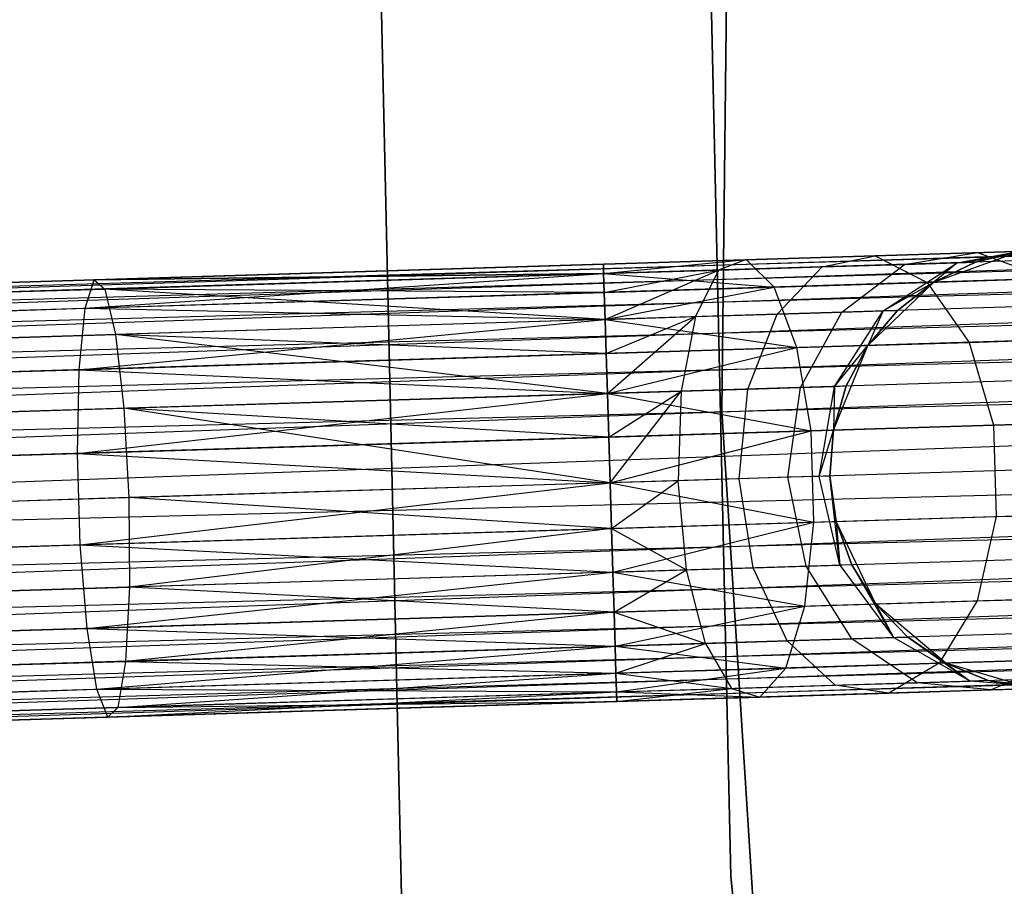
# Model space of a CAD drawing. Extents: x -102 to 102, y -101 to 102.
# Tile 64 of 256: x -65.11 to -60.63, y -3.78 to 0.16. Entities that reach past the tile are written whole.
import ezdxf

# ---------------------------------------------------------------- set-up
doc = ezdxf.new("R2010")
doc.units = 0
doc.header["$LTSCALE"] = 25.4
doc.layers.get('0').update_dxf_attribs({"linetype": 'CONTINUOUS'})

# ---------------------------------------------------------------- blocks, each defined once
blk = doc.blocks.new('NL2500011659_STL')
at = {"color": 0}
for p, q in [((-61.861, 3.0129, -316), (-61.9135, -1.6196, -316)), ((-61.9135, -1.6196, -315), (-61.861, 3.0129, -315)), ((-61.861, 3.0129, -316), (-61.9135, -1.6196, -316)), ((-61.9135, -1.6196, -315), (-61.861, 3.0129, -315)), ((-61.8724, -3.7339, -308.5), (-61.9771, 0.9573, -308.5)), ((-61.9771, 0.9573, -318), (-61.8724, -3.7339, -318)), ((-61.9771, 0.9573, -318), (-61.8724, -3.7339, -318)), ((-61.8724, -3.7339, -308.5), (-61.9771, 0.9573, -308.5)), ((-63.4778, 0.9234, -308.5), (-63.3697, -3.824, -308.5)), ((-63.3697, -3.824, -318), (-63.4778, 0.9234, -318)), ((-63.3697, -3.824, -318), (-63.4778, 0.9234, -318)), ((-63.4778, 0.9234, -308.5), (-63.3697, -3.824, -308.5)), ((-80.6244, -1.5111, -7.3955), (-43.2611, -0.3599, -7.6045)), ((-43.2611, -0.3599, -7.3955), (-80.6244, -1.5111, -7.3955)), ((-80.6244, -1.5111, -7.3955), (-43.2611, -0.3599, -7.6045)), ((-43.2611, -0.3599, -7.3955), (-80.6244, -1.5111, -7.3955)), ((-43.2611, -0.3599, -7.6045), (-80.623, -1.5545, -7.809)), ((-43.2611, -0.3599, -7.6045), (-80.623, -1.5545, -7.809)), ((-43.2598, -0.4033, -7.191), (-80.6244, -1.5111, -7.3955)), ((-43.2598, -0.4033, -7.191), (-80.6244, -1.5111, -7.3955)), ((-43.2598, -0.4033, -7.809), (-80.623, -1.5545, -7.809)), ((-43.2598, -0.4033, -7.809), (-80.623, -1.5545, -7.809)), ((-80.6204, -1.6395, -7), (-43.2598, -0.4033, -7.191)), ((-80.6204, -1.6395, -7), (-43.2598, -0.4033, -7.191)), ((-80.623, -1.5545, -7.809), (-43.2572, -0.4883, -8)), ((-80.623, -1.5545, -7.809), (-43.2572, -0.4883, -8)), ((-43.2572, -0.4883, -7), (-80.6204, -1.6395, -7)), ((-43.2572, -0.4883, -7), (-80.6204, -1.6395, -7)), ((-43.2572, -0.4883, -8), (-80.6166, -1.7623, -8.1691)), ((-43.2572, -0.4883, -8), (-80.6166, -1.7623, -8.1691)), ((-43.2534, -0.6112, -6.8309), (-80.6204, -1.6395, -7)), ((-43.2534, -0.6112, -6.8309), (-80.6204, -1.6395, -7)), ((-43.2534, -0.6112, -8.1691), (-80.6166, -1.7623, -8.1691)), ((-43.2534, -0.6112, -8.1691), (-80.6166, -1.7623, -8.1691)), ((-80.6118, -1.9176, -6.691), (-43.2534, -0.6112, -6.8309)), ((-80.6118, -1.9176, -6.691), (-43.2534, -0.6112, -6.8309)), ((-80.6166, -1.7623, -8.1691), (-43.2486, -0.7664, -8.309)), ((-80.6166, -1.7623, -8.1691), (-43.2486, -0.7664, -8.309)), ((-43.2486, -0.7664, -6.691), (-80.6118, -1.9176, -6.691)), ((-43.2486, -0.7664, -6.691), (-80.6118, -1.9176, -6.691)), ((-43.2486, -0.7664, -8.309), (-80.6062, -2.0986, -8.4135)), ((-43.2486, -0.7664, -8.309), (-80.6062, -2.0986, -8.4135)), ((-60.9488, -1.0334, -314), (-60.5574, -0.8928, -314)), ((-60.9488, -1.0334, -314), (-60.5574, -0.8928, -314)), ((-60.8432, -0.9451, -308.9774), (-60.4514, -0.8895, -308.8497)), ((-60.8432, -0.9451, -308.9774), (-60.4514, -0.8895, -308.8497)), ((-60.8432, -0.9451, -308.9774), (-60.5574, -0.8928, -309.5)), ((-60.8432, -0.9451, -308.9774), (-60.5574, -0.8928, -309.5)), ((-60.5574, -0.8928, -309.5), (-60.7605, -0.9425, -309.5)), ((-60.7605, -0.9425, -309.5), (-60.5574, -0.8928, -314)), ((-60.7605, -0.9425, -309.5), (-60.5574, -0.8928, -314)), ((-60.5574, -0.8928, -309.5), (-60.7605, -0.9425, -309.5)), ((-60.7502, -0.8987, -308.263), (-60.4514, -0.8895, -308.8497)), ((-60.7502, -0.8987, -308.263), (-60.4514, -0.8895, -308.8497)), ((-62.452, -0.9512, -307.3955), (-61.802, -0.9311, -307.4985)), ((-62.452, -0.9512, -307.6045), (-61.802, -0.9311, -307.4985)), ((-62.452, -0.9512, -307.6045), (-61.802, -0.9311, -307.4985)), ((-62.452, -0.9512, -307.3955), (-61.802, -0.9311, -307.4985)), ((-62.4507, -0.9946, -307.809), (-61.802, -0.9311, -307.4985)), ((-62.4507, -0.9946, -307.809), (-61.802, -0.9311, -307.4985)), ((-62.4507, -0.9946, -307.191), (-61.802, -0.9311, -307.4985)), ((-62.4507, -0.9946, -307.191), (-61.802, -0.9311, -307.4985)), ((-61.802, -0.9311, -307.4985), (-61.9284, -0.9785, -307.8918)), ((-61.802, -0.9311, -307.4985), (-61.9284, -0.9785, -307.8918)), ((-61.802, -0.9311, -307.4985), (-61.2156, -0.9131, -307.7974)), ((-61.802, -0.9311, -307.4985), (-61.2156, -0.9131, -307.7974)), ((-61.6759, -1.0558, -307.1223), (-61.802, -0.9311, -307.4985)), ((-61.6759, -1.0558, -307.1223), (-61.802, -0.9311, -307.4985)), ((-61.4572, -0.964, -308.132), (-61.2156, -0.9131, -307.7974)), ((-61.4572, -0.964, -308.132), (-61.2156, -0.9131, -307.7974)), ((-61.2156, -0.9131, -307.7974), (-60.7502, -0.8987, -308.263)), ((-61.2156, -0.9131, -307.7974), (-60.7502, -0.8987, -308.263)), ((-61.2156, -0.9131, -307.7974), (-60.9793, -1.0344, -307.4774)), ((-61.2156, -0.9131, -307.7974), (-60.9793, -1.0344, -307.4774)), ((-61.0833, -0.9525, -308.5061), (-60.7502, -0.8987, -308.263)), ((-61.0833, -0.9525, -308.5061), (-60.7502, -0.8987, -308.263)), ((-60.7502, -0.8987, -308.263), (-60.4265, -1.0173, -308.0305)), ((-60.7502, -0.8987, -308.263), (-60.4265, -1.0173, -308.0305)), ((-43.243, -0.9474, -6.5865), (-80.6118, -1.9176, -6.691)), ((-43.243, -0.9474, -6.5865), (-80.6118, -1.9176, -6.691)), ((-43.243, -0.9474, -8.4135), (-80.6062, -2.0986, -8.4135)), ((-43.243, -0.9474, -8.4135), (-80.6062, -2.0986, -8.4135)), ((-80.6001, -2.2973, -6.5218), (-43.243, -0.9474, -6.5865)), ((-80.6001, -2.2973, -6.5218), (-43.243, -0.9474, -6.5865)), ((-64.767, -1.0225, -307.4707), (-62.452, -0.9512, -307.6045)), ((-62.452, -0.9512, -307.3955), (-64.767, -1.0225, -307.4707)), ((-62.452, -0.9512, -307.3955), (-64.767, -1.0225, -307.4707)), ((-64.767, -1.0225, -307.4707), (-62.452, -0.9512, -307.6045)), ((-62.452, -0.9512, -307.6045), (-62.4507, -0.9946, -307.809)), ((-62.4507, -0.9946, -307.191), (-62.452, -0.9512, -307.3955)), ((-62.452, -0.9512, -307.6045), (-62.4507, -0.9946, -307.809)), ((-62.4507, -0.9946, -307.191), (-62.452, -0.9512, -307.3955)), ((-62.4507, -0.9946, -307.809), (-61.9284, -0.9785, -307.8918)), ((-62.4507, -0.9946, -307.809), (-61.9284, -0.9785, -307.8918)), ((-62.448, -1.0796, -308), (-61.9284, -0.9785, -307.8918)), ((-62.448, -1.0796, -308), (-61.9284, -0.9785, -307.8918)), ((-62.4443, -1.2024, -308.1691), (-61.9284, -0.9785, -307.8918)), ((-62.4443, -1.2024, -308.1691), (-61.9284, -0.9785, -307.8918)), ((-61.9284, -0.9785, -307.8918), (-62.0332, -1.1898, -308.2343)), ((-61.9284, -0.9785, -307.8918), (-62.0332, -1.1898, -308.2343)), ((-61.9284, -0.9785, -307.8918), (-61.4572, -0.964, -308.132)), ((-61.9284, -0.9785, -307.8918), (-61.4572, -0.964, -308.132)), ((-61.6624, -1.1783, -308.4233), (-61.4572, -0.964, -308.132)), ((-61.6624, -1.1783, -308.4233), (-61.4572, -0.964, -308.132)), ((-61.4572, -0.964, -308.132), (-61.0833, -0.9525, -308.5061)), ((-61.4572, -0.964, -308.132), (-61.0833, -0.9525, -308.5061)), ((-61.3681, -1.1693, -308.7177), (-61.0833, -0.9525, -308.5061)), ((-61.3681, -1.1693, -308.7177), (-61.0833, -0.9525, -308.5061)), ((-61.1791, -1.1634, -309.0887), (-60.8432, -0.9451, -308.9774)), ((-61.1791, -1.1634, -309.0887), (-60.8432, -0.9451, -308.9774)), ((-61.0833, -0.9525, -308.5061), (-60.8432, -0.9451, -308.9774)), ((-61.0833, -0.9525, -308.5061), (-60.8432, -0.9451, -308.9774)), ((-60.7605, -0.9425, -309.5), (-60.9488, -1.0334, -309.5)), ((-60.9488, -1.0334, -314), (-60.7605, -0.9425, -309.5)), ((-60.7605, -0.9425, -309.5), (-60.9488, -1.0334, -309.5)), ((-60.9488, -1.0334, -314), (-60.7605, -0.9425, -309.5)), ((-60.8432, -0.9451, -308.9774), (-60.9488, -1.0334, -309.5)), ((-60.8432, -0.9451, -308.9774), (-60.9488, -1.0334, -309.5)), ((-60.8432, -0.9451, -308.9774), (-60.7605, -0.9425, -309.5)), ((-60.8432, -0.9451, -308.9774), (-60.7605, -0.9425, -309.5)), ((-67.0512, -1.0929, -307.0709), (-64.767, -1.0225, -307.4707)), ((-67.0512, -1.0929, -307.0709), (-64.767, -1.0225, -307.4707)), ((-64.8086, -1.1523, -307.8635), (-62.4507, -0.9946, -307.809)), ((-64.8086, -1.1523, -307.8635), (-62.4507, -0.9946, -307.809)), ((-64.8086, -1.1523, -307.8635), (-64.767, -1.0225, -307.4707)), ((-64.8086, -1.1523, -307.8635), (-64.767, -1.0225, -307.4707)), ((-64.767, -1.0225, -307.4707), (-62.4507, -0.9946, -307.809)), ((-64.767, -1.0225, -307.4707), (-62.4507, -0.9946, -307.809)), ((-62.4507, -0.9946, -307.191), (-64.767, -1.0225, -307.4707)), ((-62.4507, -0.9946, -307.191), (-64.767, -1.0225, -307.4707)), ((-64.767, -1.0225, -307.4707), (-64.7181, -1.0645, -307.0599)), ((-64.767, -1.0225, -307.4707), (-64.7181, -1.0645, -307.0599)), ((-64.7181, -1.0645, -307.0599), (-62.4507, -0.9946, -307.191)), ((-64.7181, -1.0645, -307.0599), (-62.4507, -0.9946, -307.191)), ((-62.4507, -0.9946, -307.809), (-62.448, -1.0796, -308)), ((-62.448, -1.0796, -307), (-62.4507, -0.9946, -307.191)), ((-62.4507, -0.9946, -307.809), (-62.448, -1.0796, -308)), ((-62.4507, -0.9946, -307.191), (-61.6759, -1.0558, -307.1223)), ((-62.448, -1.0796, -307), (-62.4507, -0.9946, -307.191)), ((-62.4507, -0.9946, -307.191), (-61.6759, -1.0558, -307.1223)), ((-60.9793, -1.0344, -307.4774), (-60.4265, -1.0173, -308.0305)), ((-60.9793, -1.0344, -307.4774), (-60.4265, -1.0173, -308.0305)), ((-66.9553, -1.1334, -306.6683), (-64.7181, -1.0645, -307.0599)), ((-66.9553, -1.1334, -306.6683), (-64.7181, -1.0645, -307.0599)), ((-62.4443, -1.2024, -306.8309), (-64.7181, -1.0645, -307.0599)), ((-64.7181, -1.0645, -307.0599), (-64.6702, -1.271, -306.7021)), ((-62.4443, -1.2024, -306.8309), (-64.7181, -1.0645, -307.0599)), ((-62.448, -1.0796, -307), (-64.7181, -1.0645, -307.0599)), ((-62.448, -1.0796, -307), (-64.7181, -1.0645, -307.0599)), ((-64.7181, -1.0645, -307.0599), (-64.6702, -1.271, -306.7021)), ((-62.448, -1.0796, -307), (-61.6759, -1.0558, -307.1223)), ((-62.448, -1.0796, -307), (-61.6759, -1.0558, -307.1223)), ((-62.4443, -1.2024, -306.8309), (-61.6759, -1.0558, -307.1223)), ((-62.4443, -1.2024, -306.8309), (-61.6759, -1.0558, -307.1223)), ((-61.6759, -1.0558, -307.1223), (-60.9793, -1.0344, -307.4774)), ((-61.6759, -1.0558, -307.1223), (-60.9793, -1.0344, -307.4774)), ((-61.5719, -1.331, -306.8285), (-61.6759, -1.0558, -307.1223)), ((-61.5719, -1.331, -306.8285), (-61.6759, -1.0558, -307.1223)), ((-61.2491, -1.321, -314), (-60.9488, -1.0334, -314)), ((-61.2491, -1.321, -314), (-60.9488, -1.0334, -314)), ((-61.1791, -1.1634, -309.0887), (-60.9488, -1.0334, -309.5)), ((-61.1791, -1.1634, -309.0887), (-60.9488, -1.0334, -309.5)), ((-60.9488, -1.0334, -309.5), (-61.114, -1.1614, -309.5)), ((-61.114, -1.1614, -309.5), (-60.9488, -1.0334, -314)), ((-61.114, -1.1614, -309.5), (-60.9488, -1.0334, -314)), ((-60.9488, -1.0334, -309.5), (-61.114, -1.1614, -309.5)), ((-60.9793, -1.0344, -307.4774), (-60.7892, -1.3069, -307.2274)), ((-60.9793, -1.0344, -307.4774), (-60.7892, -1.3069, -307.2274)), ((-60.9488, -1.0334, -309.5), (-60.9488, -1.0334, -314)), ((-60.9488, -1.0334, -309.5), (-60.9488, -1.0334, -314)), ((-64.8086, -1.1523, -307.8635), (-62.448, -1.0796, -308)), ((-64.8086, -1.1523, -307.8635), (-62.448, -1.0796, -308)), ((-62.448, -1.0796, -308), (-62.4443, -1.2024, -308.1691)), ((-62.4443, -1.2024, -306.8309), (-62.448, -1.0796, -307)), ((-62.448, -1.0796, -308), (-62.4443, -1.2024, -308.1691)), ((-62.4443, -1.2024, -306.8309), (-62.448, -1.0796, -307)), ((-80.6062, -2.0986, -8.4135), (-43.2369, -1.1461, -8.4782)), ((-80.6062, -2.0986, -8.4135), (-43.2369, -1.1461, -8.4782)), ((-43.2369, -1.1461, -6.5218), (-80.6001, -2.2973, -6.5218)), ((-43.2369, -1.1461, -6.5218), (-80.6001, -2.2973, -6.5218)), ((-43.2369, -1.1461, -8.4782), (-80.5937, -2.5051, -8.5)), ((-43.2369, -1.1461, -8.4782), (-80.5937, -2.5051, -8.5)), ((-67.1377, -1.2241, -307.4558), (-64.8086, -1.1523, -307.8635)), ((-67.1377, -1.2241, -307.4558), (-64.8086, -1.1523, -307.8635)), ((-64.8356, -1.4315, -308.1705), (-64.8086, -1.1523, -307.8635)), ((-64.8356, -1.4315, -308.1705), (-64.8086, -1.1523, -307.8635)), ((-64.8086, -1.1523, -307.8635), (-62.4443, -1.2024, -308.1691)), ((-64.8086, -1.1523, -307.8635), (-62.4443, -1.2024, -308.1691)), ((-61.4011, -1.5069, -309.1643), (-61.1791, -1.1634, -309.0887)), ((-61.4011, -1.5069, -309.1643), (-61.1791, -1.1634, -309.0887)), ((-61.3681, -1.1693, -308.7177), (-61.1791, -1.1634, -309.0887)), ((-61.3681, -1.1693, -308.7177), (-61.1791, -1.1634, -309.0887)), ((-61.114, -1.1614, -309.5), (-61.2491, -1.321, -309.5)), ((-61.2491, -1.321, -314), (-61.114, -1.1614, -309.5)), ((-61.114, -1.1614, -309.5), (-61.2491, -1.321, -309.5)), ((-61.2491, -1.321, -314), (-61.114, -1.1614, -309.5)), ((-61.1791, -1.1634, -309.0887), (-61.2491, -1.321, -309.5)), ((-61.1791, -1.1634, -309.0887), (-61.2491, -1.321, -309.5)), ((-61.1791, -1.1634, -309.0887), (-61.114, -1.1614, -309.5)), ((-61.1791, -1.1634, -309.0887), (-61.114, -1.1614, -309.5)), ((-64.8356, -1.4315, -308.1705), (-62.4443, -1.2024, -308.1691)), ((-64.8356, -1.4315, -308.1705), (-62.4443, -1.2024, -308.1691)), ((-62.4443, -1.2024, -306.8309), (-64.6702, -1.271, -306.7021)), ((-62.4443, -1.2024, -306.8309), (-64.6702, -1.271, -306.7021)), ((-62.4443, -1.2024, -308.1691), (-62.0332, -1.1898, -308.2343)), ((-62.4443, -1.2024, -308.1691), (-62.0332, -1.1898, -308.2343)), ((-62.4443, -1.2024, -308.1691), (-62.4395, -1.3577, -308.309)), ((-62.4395, -1.3577, -306.691), (-62.4443, -1.2024, -306.8309)), ((-62.4443, -1.2024, -308.1691), (-62.4395, -1.3577, -308.309)), ((-62.4443, -1.2024, -306.8309), (-61.5719, -1.331, -306.8285)), ((-62.4395, -1.3577, -306.691), (-62.4443, -1.2024, -306.8309)), ((-62.4443, -1.2024, -306.8309), (-61.5719, -1.331, -306.8285)), ((-62.4395, -1.3577, -308.309), (-62.0332, -1.1898, -308.2343)), ((-62.4395, -1.3577, -308.309), (-62.0332, -1.1898, -308.2343)), ((-62.4339, -1.5387, -308.4135), (-62.0332, -1.1898, -308.2343)), ((-62.4339, -1.5387, -308.4135), (-62.0332, -1.1898, -308.2343)), ((-62.0332, -1.1898, -308.2343), (-62.0983, -1.5283, -308.4667)), ((-62.0332, -1.1898, -308.2343), (-62.0983, -1.5283, -308.4667)), ((-62.0332, -1.1898, -308.2343), (-61.6624, -1.1783, -308.4233)), ((-62.0332, -1.1898, -308.2343), (-61.6624, -1.1783, -308.4233)), ((-61.7956, -1.519, -308.621), (-61.6624, -1.1783, -308.4233)), ((-61.7956, -1.519, -308.621), (-61.6624, -1.1783, -308.4233)), ((-61.6624, -1.1783, -308.4233), (-61.3681, -1.1693, -308.7177)), ((-61.6624, -1.1783, -308.4233), (-61.3681, -1.1693, -308.7177)), ((-61.5554, -1.5116, -308.8614), (-61.3681, -1.1693, -308.7177)), ((-61.5554, -1.5116, -308.8614), (-61.3681, -1.1693, -308.7177)), ((-66.8665, -1.3387, -306.3177), (-64.6702, -1.271, -306.7021)), ((-66.8665, -1.3387, -306.3177), (-64.6702, -1.271, -306.7021)), ((-64.6702, -1.271, -306.7021), (-64.6317, -1.6064, -306.4594)), ((-62.4339, -1.5387, -306.5865), (-64.6702, -1.271, -306.7021)), ((-62.4395, -1.3577, -306.691), (-64.6702, -1.271, -306.7021)), ((-62.4339, -1.5387, -306.5865), (-64.6702, -1.271, -306.7021)), ((-62.4395, -1.3577, -306.691), (-64.6702, -1.271, -306.7021)), ((-64.6702, -1.271, -306.7021), (-64.6317, -1.6064, -306.4594)), ((-60.7892, -1.3069, -307.2274), (-60.168, -1.2877, -307.8489)), ((-60.7892, -1.3069, -307.2274), (-60.168, -1.2877, -307.8489)), ((-62.4395, -1.3577, -306.691), (-61.5719, -1.331, -306.8285)), ((-62.4395, -1.3577, -306.691), (-61.5719, -1.331, -306.8285)), ((-62.4339, -1.5387, -306.5865), (-61.5719, -1.331, -306.8285)), ((-62.4339, -1.5387, -306.5865), (-61.5719, -1.331, -306.8285)), ((-61.5719, -1.331, -306.8285), (-60.7892, -1.3069, -307.2274)), ((-61.5719, -1.331, -306.8285), (-60.7892, -1.3069, -307.2274)), ((-61.5079, -1.7091, -306.6676), (-61.5719, -1.331, -306.8285)), ((-61.5079, -1.7091, -306.6676), (-61.5719, -1.331, -306.8285)), ((-61.4064, -1.7059, -314), (-61.2491, -1.321, -314)), ((-61.4064, -1.7059, -314), (-61.2491, -1.321, -314)), ((-61.4011, -1.5069, -309.1643), (-61.2491, -1.321, -309.5)), ((-61.4011, -1.5069, -309.1643), (-61.2491, -1.321, -309.5)), ((-61.2491, -1.321, -309.5), (-61.348, -1.5052, -309.5)), ((-61.348, -1.5052, -309.5), (-61.2491, -1.321, -314)), ((-61.348, -1.5052, -309.5), (-61.2491, -1.321, -314)), ((-61.2491, -1.321, -309.5), (-61.348, -1.5052, -309.5)), ((-61.2491, -1.321, -309.5), (-61.2491, -1.321, -314)), ((-61.2491, -1.321, -309.5), (-61.2491, -1.321, -314)), ((-60.7892, -1.3069, -307.2274), (-60.6781, -1.6835, -307.0906)), ((-60.7892, -1.3069, -307.2274), (-60.6781, -1.6835, -307.0906)), ((-43.2305, -1.354, -6.5), (-80.5937, -2.5051, -6.5)), ((-43.2305, -1.354, -6.5), (-80.5937, -2.5051, -6.5)), ((-43.2305, -1.354, -8.5), (-80.5937, -2.5051, -8.5)), ((-43.2305, -1.354, -8.5), (-80.5937, -2.5051, -8.5)), ((-64.8356, -1.4315, -308.1705), (-62.4395, -1.3577, -308.309)), ((-64.8356, -1.4315, -308.1705), (-62.4395, -1.3577, -308.309)), ((-62.4395, -1.3577, -308.309), (-62.4339, -1.5387, -308.4135)), ((-62.4339, -1.5387, -306.5865), (-62.4395, -1.3577, -306.691)), ((-62.4395, -1.3577, -308.309), (-62.4339, -1.5387, -308.4135)), ((-62.4339, -1.5387, -306.5865), (-62.4395, -1.3577, -306.691)), ((-67.1999, -1.5044, -307.7567), (-64.8356, -1.4315, -308.1705)), ((-67.1999, -1.5044, -307.7567), (-64.8356, -1.4315, -308.1705)), ((-64.8434, -1.8118, -308.3385), (-64.8356, -1.4315, -308.1705)), ((-64.8434, -1.8118, -308.3385), (-64.8356, -1.4315, -308.1705)), ((-64.8356, -1.4315, -308.1705), (-62.4339, -1.5387, -308.4135)), ((-64.8356, -1.4315, -308.1705), (-62.4339, -1.5387, -308.4135)), ((-62.0983, -1.5283, -308.4667), (-61.7956, -1.519, -308.621)), ((-62.0983, -1.5283, -308.4667), (-61.7956, -1.519, -308.621)), ((-61.8339, -1.9271, -308.691), (-61.7956, -1.519, -308.621)), ((-61.8339, -1.9271, -308.691), (-61.7956, -1.519, -308.621)), ((-61.7956, -1.519, -308.621), (-61.5554, -1.5116, -308.8614)), ((-61.7956, -1.519, -308.621), (-61.5554, -1.5116, -308.8614)), ((-61.6127, -1.9203, -308.9122), (-61.5554, -1.5116, -308.8614)), ((-61.6127, -1.9203, -308.9122), (-61.5554, -1.5116, -308.8614)), ((-61.5554, -1.5116, -308.8614), (-61.4011, -1.5069, -309.1643)), ((-61.5554, -1.5116, -308.8614), (-61.4011, -1.5069, -309.1643)), ((-61.4708, -1.9159, -309.191), (-61.4011, -1.5069, -309.1643)), ((-61.4708, -1.9159, -309.191), (-61.4011, -1.5069, -309.1643)), ((-61.348, -1.5052, -309.5), (-61.4064, -1.7059, -309.5)), ((-61.4064, -1.7059, -314), (-61.348, -1.5052, -309.5)), ((-61.348, -1.5052, -309.5), (-61.4064, -1.7059, -309.5)), ((-61.4064, -1.7059, -314), (-61.348, -1.5052, -309.5)), ((-61.4011, -1.5069, -309.1643), (-61.4064, -1.7059, -309.5)), ((-61.4011, -1.5069, -309.1643), (-61.4064, -1.7059, -309.5)), ((-61.4011, -1.5069, -309.1643), (-61.348, -1.5052, -309.5)), ((-61.4011, -1.5069, -309.1643), (-61.348, -1.5052, -309.5)), ((-43.2241, -1.5618, -8.4782), (-80.5937, -2.5051, -8.5)), ((-43.2241, -1.5618, -8.4782), (-80.5937, -2.5051, -8.5)), ((-43.2241, -1.5618, -6.5218), (-80.5873, -2.7129, -6.5218)), ((-43.2241, -1.5618, -6.5218), (-80.5873, -2.7129, -6.5218)), ((-43.2241, -1.5618, -8.4782), (-80.5812, -2.9116, -8.4135)), ((-43.2241, -1.5618, -8.4782), (-80.5812, -2.9116, -8.4135)), ((-64.8434, -1.8118, -308.3385), (-62.4339, -1.5387, -308.4135)), ((-64.8434, -1.8118, -308.3385), (-62.4339, -1.5387, -308.4135)), ((-64.6317, -1.6064, -306.4594), (-62.4339, -1.5387, -306.5865)), ((-64.6317, -1.6064, -306.4594), (-62.4339, -1.5387, -306.5865)), ((-62.4339, -1.5387, -308.4135), (-62.0983, -1.5283, -308.4667)), ((-62.4339, -1.5387, -308.4135), (-62.0983, -1.5283, -308.4667)), ((-62.4339, -1.5387, -308.4135), (-62.4278, -1.7374, -308.4781)), ((-62.4278, -1.7374, -306.5219), (-62.4339, -1.5387, -306.5865)), ((-62.4339, -1.5387, -308.4135), (-62.4278, -1.7374, -308.4781)), ((-62.4339, -1.5387, -306.5865), (-61.5079, -1.7091, -306.6676)), ((-62.4278, -1.7374, -306.5219), (-62.4339, -1.5387, -306.5865)), ((-62.4339, -1.5387, -306.5865), (-61.5079, -1.7091, -306.6676)), ((-62.4278, -1.7374, -308.4781), (-62.0983, -1.5283, -308.4667)), ((-62.4278, -1.7374, -308.4781), (-62.0983, -1.5283, -308.4667)), ((-62.4214, -1.9452, -308.5), (-62.0983, -1.5283, -308.4667)), ((-62.4214, -1.9452, -308.5), (-62.0983, -1.5283, -308.4667)), ((-62.0983, -1.5283, -308.4667), (-62.1125, -1.9357, -308.549)), ((-62.0983, -1.5283, -308.4667), (-62.1125, -1.9357, -308.549)), ((-66.8002, -1.6732, -306.0798), (-64.6317, -1.6064, -306.4594)), ((-66.8002, -1.6732, -306.0798), (-64.6317, -1.6064, -306.4594)), ((-62.4214, -1.9452, -306.5), (-64.6317, -1.6064, -306.4594)), ((-64.6317, -1.6064, -306.4594), (-64.6092, -2.0126, -306.3735)), ((-62.4214, -1.9452, -306.5), (-64.6317, -1.6064, -306.4594)), ((-62.4278, -1.7374, -306.5219), (-64.6317, -1.6064, -306.4594)), ((-62.4278, -1.7374, -306.5219), (-64.6317, -1.6064, -306.4594)), ((-64.6317, -1.6064, -306.4594), (-64.6092, -2.0126, -306.3735)), ((-61.9135, -1.6196, -316), (-61.9135, -1.6196, -315)), ((-61.9135, -1.6196, -316), (-61.6198, -6.243, -316)), ((-61.6198, -6.243, -315), (-61.9135, -1.6196, -315)), ((-61.9135, -1.6196, -316), (-61.9135, -1.6196, -315)), ((-61.9135, -1.6196, -316), (-61.6198, -6.243, -316)), ((-61.6198, -6.243, -315), (-61.9135, -1.6196, -315)), ((-61.5079, -1.7091, -306.6676), (-60.6781, -1.6835, -307.0906)), ((-61.5079, -1.7091, -306.6676), (-60.6781, -1.6835, -307.0906)), ((-60.6781, -1.6835, -307.0906), (-60.0196, -1.6632, -307.7495)), ((-60.6781, -1.6835, -307.0906), (-60.0196, -1.6632, -307.7495)), ((-60.6781, -1.6835, -307.0906), (-60.6653, -2.0991, -307.0906)), ((-60.6781, -1.6835, -307.0906), (-60.6653, -2.0991, -307.0906)), ((-64.8434, -1.8118, -308.3385), (-62.4278, -1.7374, -308.4781)), ((-64.8434, -1.8118, -308.3385), (-62.4278, -1.7374, -308.4781)), ((-62.4278, -1.7374, -306.5219), (-61.5079, -1.7091, -306.6676)), ((-62.4278, -1.7374, -306.5219), (-61.5079, -1.7091, -306.6676)), ((-62.4278, -1.7374, -308.4781), (-62.4214, -1.9452, -308.5)), ((-62.4214, -1.9452, -306.5), (-62.4278, -1.7374, -306.5219)), ((-62.4278, -1.7374, -308.4781), (-62.4214, -1.9452, -308.5)), ((-62.4214, -1.9452, -306.5), (-62.4278, -1.7374, -306.5219)), ((-62.4214, -1.9452, -306.5), (-61.5079, -1.7091, -306.6676)), ((-62.4214, -1.9452, -306.5), (-61.5079, -1.7091, -306.6676)), ((-61.4951, -2.1247, -306.6676), (-61.5079, -1.7091, -306.6676)), ((-61.4951, -2.1247, -306.6676), (-61.5079, -1.7091, -306.6676)), ((-61.4708, -1.9159, -309.191), (-61.4064, -1.7059, -309.5)), ((-61.4708, -1.9159, -309.191), (-61.4064, -1.7059, -309.5)), ((-61.4219, -1.9144, -314), (-61.4064, -1.7059, -314)), ((-61.4064, -1.7059, -309.5), (-61.4219, -1.9144, -309.5)), ((-61.4064, -1.7059, -309.5), (-61.4219, -1.9144, -309.5)), ((-61.4219, -1.9144, -314), (-61.4064, -1.7059, -314)), ((-61.4064, -1.7059, -309.5), (-61.4064, -1.7059, -314)), ((-61.4064, -1.7059, -309.5), (-61.4064, -1.7059, -314)), ((-43.218, -1.7605, -6.5865), (-80.5873, -2.7129, -6.5218)), ((-43.218, -1.7605, -6.5865), (-80.5873, -2.7129, -6.5218)), ((-43.218, -1.7605, -8.4135), (-80.5812, -2.9116, -8.4135)), ((-43.218, -1.7605, -8.4135), (-80.5812, -2.9116, -8.4135)), ((-80.5756, -3.0926, -6.691), (-43.218, -1.7605, -6.5865)), ((-80.5756, -3.0926, -6.691), (-43.218, -1.7605, -6.5865)), ((-67.2269, -1.8853, -307.9213), (-64.8434, -1.8118, -308.3385)), ((-67.2269, -1.8853, -307.9213), (-64.8434, -1.8118, -308.3385)), ((-64.8306, -2.2275, -308.3385), (-64.8434, -1.8118, -308.3385)), ((-64.8434, -1.8118, -308.3385), (-62.4214, -1.9452, -308.5)), ((-64.8434, -1.8118, -308.3385), (-62.4214, -1.9452, -308.5)), ((-64.8306, -2.2275, -308.3385), (-64.8434, -1.8118, -308.3385)), ((-61.6127, -1.9203, -308.9122), (-61.8339, -1.9271, -308.691)), ((-61.6127, -1.9203, -308.9122), (-61.8339, -1.9271, -308.691)), ((-61.4708, -1.9159, -309.191), (-61.6127, -1.9203, -308.9122)), ((-61.4708, -1.9159, -309.191), (-61.6127, -1.9203, -308.9122)), ((-61.5303, -2.3247, -308.8614), (-61.6127, -1.9203, -308.9122)), ((-61.5303, -2.3247, -308.8614), (-61.6127, -1.9203, -308.9122)), ((-61.4219, -1.9144, -309.5), (-61.4708, -1.9159, -309.191)), ((-61.4219, -1.9144, -309.5), (-61.4708, -1.9159, -309.191)), ((-61.3761, -2.3199, -309.1643), (-61.4708, -1.9159, -309.191)), ((-61.3761, -2.3199, -309.1643), (-61.4708, -1.9159, -309.191)), ((-61.3936, -2.1216, -314), (-61.4219, -1.9144, -314)), ((-61.4219, -1.9144, -309.5), (-61.3936, -2.1216, -309.5)), ((-61.3761, -2.3199, -309.1643), (-61.4219, -1.9144, -309.5)), ((-61.3761, -2.3199, -309.1643), (-61.4219, -1.9144, -309.5)), ((-61.4219, -1.9144, -309.5), (-61.3936, -2.1216, -309.5)), ((-61.4219, -1.9144, -309.5), (-61.4219, -1.9144, -314)), ((-61.3936, -2.1216, -314), (-61.4219, -1.9144, -314)), ((-61.4219, -1.9144, -309.5), (-61.4219, -1.9144, -314)), ((-80.5812, -2.9116, -8.4135), (-43.2124, -1.9415, -8.309)), ((-80.5812, -2.9116, -8.4135), (-43.2124, -1.9415, -8.309)), ((-43.2124, -1.9415, -6.691), (-80.5756, -3.0926, -6.691)), ((-43.2124, -1.9415, -6.691), (-80.5756, -3.0926, -6.691)), ((-43.2124, -1.9415, -8.309), (-80.5708, -3.2479, -8.1691)), ((-43.2124, -1.9415, -8.309), (-80.5708, -3.2479, -8.1691)), ((-64.8306, -2.2275, -308.3385), (-62.4214, -1.9452, -308.5)), ((-64.8306, -2.2275, -308.3385), (-62.4214, -1.9452, -308.5)), ((-62.4214, -1.9452, -306.5), (-64.6092, -2.0126, -306.3735)), ((-62.4214, -1.9452, -306.5), (-64.6092, -2.0126, -306.3735)), ((-62.1125, -1.9357, -308.549), (-62.4214, -1.9452, -308.5)), ((-62.1125, -1.9357, -308.549), (-62.4214, -1.9452, -308.5)), ((-62.4214, -1.9452, -308.5), (-62.415, -2.153, -308.4781)), ((-62.415, -2.153, -306.5219), (-62.4214, -1.9452, -306.5)), ((-62.4214, -1.9452, -306.5), (-61.4951, -2.1247, -306.6676)), ((-62.415, -2.153, -306.5219), (-62.4214, -1.9452, -306.5)), ((-62.4214, -1.9452, -306.5), (-61.4951, -2.1247, -306.6676)), ((-62.4214, -1.9452, -308.5), (-62.415, -2.153, -308.4781)), ((-62.415, -2.153, -308.4781), (-62.1125, -1.9357, -308.549)), ((-62.415, -2.153, -308.4781), (-62.1125, -1.9357, -308.549)), ((-61.8339, -1.9271, -308.691), (-62.1125, -1.9357, -308.549)), ((-61.8339, -1.9271, -308.691), (-62.1125, -1.9357, -308.549)), ((-62.0733, -2.3414, -308.4667), (-62.1125, -1.9357, -308.549)), ((-62.0733, -2.3414, -308.4667), (-62.1125, -1.9357, -308.549)), ((-61.7706, -2.3321, -308.621), (-61.8339, -1.9271, -308.691)), ((-61.7706, -2.3321, -308.621), (-61.8339, -1.9271, -308.691)), ((-64.6092, -2.0126, -306.3735), (-66.7679, -2.0791, -305.9957)), ((-64.6092, -2.0126, -306.3735), (-66.7679, -2.0791, -305.9957)), ((-62.415, -2.153, -306.5219), (-64.6092, -2.0126, -306.3735)), ((-64.6092, -2.0126, -306.3735), (-64.6066, -2.4195, -306.4594)), ((-62.415, -2.153, -306.5219), (-64.6092, -2.0126, -306.3735)), ((-64.6092, -2.0126, -306.3735), (-64.6066, -2.4195, -306.4594)), ((-43.2076, -2.0967, -6.8309), (-80.5756, -3.0926, -6.691)), ((-43.2076, -2.0967, -6.8309), (-80.5756, -3.0926, -6.691)), ((-43.2076, -2.0967, -8.1691), (-80.5708, -3.2479, -8.1691)), ((-43.2076, -2.0967, -8.1691), (-80.5708, -3.2479, -8.1691)), ((-80.5671, -3.3707, -7), (-43.2076, -2.0967, -6.8309)), ((-80.5671, -3.3707, -7), (-43.2076, -2.0967, -6.8309)), ((-61.4951, -2.1247, -306.6676), (-60.6653, -2.0991, -307.0906)), ((-61.4951, -2.1247, -306.6676), (-60.6653, -2.0991, -307.0906)), ((-60.6653, -2.0991, -307.0906), (-60.753, -2.4819, -307.2274)), ((-60.6653, -2.0991, -307.0906), (-60.753, -2.4819, -307.2274)), ((-60.6653, -2.0991, -307.0906), (-60.0067, -2.0788, -307.7495)), ((-60.6653, -2.0991, -307.0906), (-60.0067, -2.0788, -307.7495)), ((-62.415, -2.153, -306.5219), (-61.4951, -2.1247, -306.6676)), ((-62.415, -2.153, -306.5219), (-61.4951, -2.1247, -306.6676)), ((-62.4089, -2.3518, -306.5865), (-61.4951, -2.1247, -306.6676)), ((-62.4089, -2.3518, -306.5865), (-61.4951, -2.1247, -306.6676)), ((-61.5357, -2.506, -306.8285), (-61.4951, -2.1247, -306.6676)), ((-61.5357, -2.506, -306.8285), (-61.4951, -2.1247, -306.6676)), ((-61.2129, -2.4961, -314), (-61.3936, -2.1216, -314)), ((-61.3936, -2.1216, -309.5), (-61.3761, -2.3199, -309.1643)), ((-61.3936, -2.1216, -309.5), (-61.3761, -2.3199, -309.1643)), ((-61.3936, -2.1216, -309.5), (-61.3229, -2.3183, -309.5)), ((-61.3229, -2.3183, -309.5), (-61.3936, -2.1216, -314)), ((-61.2129, -2.4961, -314), (-61.3936, -2.1216, -314)), ((-61.3229, -2.3183, -309.5), (-61.3936, -2.1216, -314)), ((-61.3936, -2.1216, -309.5), (-61.3229, -2.3183, -309.5)), ((-61.3936, -2.1216, -309.5), (-61.3936, -2.1216, -314)), ((-61.3936, -2.1216, -309.5), (-61.3936, -2.1216, -314)), ((-64.8306, -2.2275, -308.3385), (-62.415, -2.153, -308.4781)), ((-64.8306, -2.2275, -308.3385), (-62.415, -2.153, -308.4781)), ((-62.415, -2.153, -306.5219), (-64.6066, -2.4195, -306.4594)), ((-62.415, -2.153, -306.5219), (-64.6066, -2.4195, -306.4594)), ((-62.415, -2.153, -308.4781), (-62.4089, -2.3518, -308.4135)), ((-62.4089, -2.3518, -306.5865), (-62.415, -2.153, -306.5219)), ((-62.4089, -2.3518, -306.5865), (-62.415, -2.153, -306.5219)), ((-62.415, -2.153, -308.4781), (-62.4089, -2.3518, -308.4135)), ((-62.415, -2.153, -308.4781), (-62.0733, -2.3414, -308.4667)), ((-62.415, -2.153, -308.4781), (-62.0733, -2.3414, -308.4667)), ((-80.5708, -3.2479, -8.1691), (-43.2038, -2.2196, -8)), ((-80.5708, -3.2479, -8.1691), (-43.2038, -2.2196, -8)), ((-43.2038, -2.2196, -7), (-80.5671, -3.3707, -7)), ((-43.2038, -2.2196, -7), (-80.5671, -3.3707, -7)), ((-43.2038, -2.2196, -8), (-80.5644, -3.4557, -7.809)), ((-43.2038, -2.2196, -8), (-80.5644, -3.4557, -7.809)), ((-67.214, -2.3009, -307.9213), (-64.8306, -2.2275, -308.3385)), ((-67.214, -2.3009, -307.9213), (-64.8306, -2.2275, -308.3385)), ((-64.7994, -2.6066, -308.1705), (-64.8306, -2.2275, -308.3385)), ((-64.8306, -2.2275, -308.3385), (-62.4089, -2.3518, -308.4135)), ((-64.8306, -2.2275, -308.3385), (-62.4089, -2.3518, -308.4135)), ((-64.7994, -2.6066, -308.1705), (-64.8306, -2.2275, -308.3385)), ((-43.2012, -2.3046, -7.191), (-80.5671, -3.3707, -7)), ((-43.2012, -2.3046, -7.191), (-80.5671, -3.3707, -7)), ((-43.2012, -2.3046, -7.809), (-80.5644, -3.4557, -7.809)), ((-43.2012, -2.3046, -7.809), (-80.5644, -3.4557, -7.809)), ((-80.5631, -3.4992, -7.3955), (-43.2012, -2.3046, -7.191)), ((-80.5631, -3.4992, -7.3955), (-43.2012, -2.3046, -7.191)), ((-61.7706, -2.3321, -308.621), (-61.5303, -2.3247, -308.8614)), ((-61.7706, -2.3321, -308.621), (-61.5303, -2.3247, -308.8614)), ((-61.5303, -2.3247, -308.8614), (-61.3761, -2.3199, -309.1643)), ((-61.5303, -2.3247, -308.8614), (-61.3761, -2.3199, -309.1643)), ((-61.3223, -2.6549, -308.7177), (-61.5303, -2.3247, -308.8614)), ((-61.3223, -2.6549, -308.7177), (-61.5303, -2.3247, -308.8614)), ((-61.3229, -2.3183, -309.5), (-61.3761, -2.3199, -309.1643)), ((-61.3229, -2.3183, -309.5), (-61.3761, -2.3199, -309.1643)), ((-61.3761, -2.3199, -309.1643), (-61.1334, -2.649, -309.0887)), ((-61.3761, -2.3199, -309.1643), (-61.1334, -2.649, -309.0887)), ((-61.3229, -2.3183, -309.5), (-61.1334, -2.649, -309.0887)), ((-61.3229, -2.3183, -309.5), (-61.1334, -2.649, -309.0887)), ((-61.3229, -2.3183, -309.5), (-61.2129, -2.4961, -309.5)), ((-61.2129, -2.4961, -314), (-61.3229, -2.3183, -309.5)), ((-61.3229, -2.3183, -309.5), (-61.2129, -2.4961, -309.5)), ((-61.2129, -2.4961, -314), (-61.3229, -2.3183, -309.5)), ((-80.5644, -3.4557, -7.809), (-43.1999, -2.348, -7.6045)), ((-80.5644, -3.4557, -7.809), (-43.1999, -2.348, -7.6045)), ((-43.1999, -2.348, -7.3955), (-80.5631, -3.4992, -7.3955)), ((-43.1999, -2.348, -7.6045), (-80.5631, -3.4992, -7.3955)), ((-43.1999, -2.348, -7.6045), (-80.5631, -3.4992, -7.3955)), ((-43.1999, -2.348, -7.3955), (-80.5631, -3.4992, -7.3955)), ((-64.7994, -2.6066, -308.1705), (-62.4089, -2.3518, -308.4135)), ((-64.7994, -2.6066, -308.1705), (-62.4089, -2.3518, -308.4135)), ((-62.4089, -2.3518, -306.5865), (-64.6066, -2.4195, -306.4594)), ((-62.4089, -2.3518, -306.5865), (-64.6066, -2.4195, -306.4594)), ((-62.4089, -2.3518, -308.4135), (-62.0733, -2.3414, -308.4667)), ((-62.4089, -2.3518, -308.4135), (-62.0733, -2.3414, -308.4667)), ((-62.4089, -2.3518, -308.4135), (-62.4033, -2.5327, -308.309)), ((-62.4033, -2.5327, -306.691), (-62.4089, -2.3518, -306.5865)), ((-62.4089, -2.3518, -306.5865), (-61.5357, -2.506, -306.8285)), ((-62.4033, -2.5327, -306.691), (-62.4089, -2.3518, -306.5865)), ((-62.4089, -2.3518, -306.5865), (-61.5357, -2.506, -306.8285)), ((-62.4089, -2.3518, -308.4135), (-62.4033, -2.5327, -308.309)), ((-62.4033, -2.5327, -308.309), (-62.0733, -2.3414, -308.4667)), ((-62.4033, -2.5327, -308.309), (-62.0733, -2.3414, -308.4667)), ((-62.0733, -2.3414, -308.4667), (-61.7706, -2.3321, -308.621)), ((-62.0733, -2.3414, -308.4667), (-61.7706, -2.3321, -308.621)), ((-61.9874, -2.6753, -308.2343), (-62.0733, -2.3414, -308.4667)), ((-61.9874, -2.6753, -308.2343), (-62.0733, -2.3414, -308.4667)), ((-61.6166, -2.6639, -308.4233), (-61.7706, -2.3321, -308.621)), ((-61.6166, -2.6639, -308.4233), (-61.7706, -2.3321, -308.621)), ((-66.7752, -2.4863, -306.0798), (-64.6066, -2.4195, -306.4594)), ((-66.7752, -2.4863, -306.0798), (-64.6066, -2.4195, -306.4594)), ((-64.6066, -2.4195, -306.4594), (-64.6244, -2.7566, -306.7021)), ((-64.6066, -2.4195, -306.4594), (-64.6244, -2.7566, -306.7021)), ((-62.4033, -2.5327, -306.691), (-64.6066, -2.4195, -306.4594)), ((-62.4033, -2.5327, -306.691), (-64.6066, -2.4195, -306.4594)), ((-62.4033, -2.5327, -306.691), (-61.5357, -2.506, -306.8285)), ((-62.4033, -2.5327, -306.691), (-61.5357, -2.506, -306.8285)), ((-62.3985, -2.688, -306.8309), (-61.5357, -2.506, -306.8285)), ((-62.3985, -2.688, -306.8309), (-61.5357, -2.506, -306.8285)), ((-61.6225, -2.787, -307.1223), (-61.5357, -2.506, -306.8285)), ((-61.6225, -2.787, -307.1223), (-61.5357, -2.506, -306.8285)), ((-61.5357, -2.506, -306.8285), (-60.753, -2.4819, -307.2274)), ((-61.5357, -2.506, -306.8285), (-60.753, -2.4819, -307.2274)), ((-60.8954, -2.7646, -314), (-61.2129, -2.4961, -314)), ((-61.2129, -2.4961, -309.5), (-61.1334, -2.649, -309.0887)), ((-61.2129, -2.4961, -309.5), (-61.1334, -2.649, -309.0887)), ((-61.2129, -2.4961, -309.5), (-61.0683, -2.647, -309.5)), ((-61.0683, -2.647, -309.5), (-61.2129, -2.4961, -314)), ((-60.8954, -2.7646, -314), (-61.2129, -2.4961, -314)), ((-61.0683, -2.647, -309.5), (-61.2129, -2.4961, -314)), ((-61.2129, -2.4961, -309.5), (-61.0683, -2.647, -309.5)), ((-61.2129, -2.4961, -309.5), (-61.2129, -2.4961, -314)), ((-61.2129, -2.4961, -309.5), (-61.2129, -2.4961, -314)), ((-60.753, -2.4819, -307.2274), (-60.9259, -2.7656, -307.4774)), ((-60.753, -2.4819, -307.2274), (-60.9259, -2.7656, -307.4774)), ((-60.753, -2.4819, -307.2274), (-60.1318, -2.4627, -307.8489)), ((-60.753, -2.4819, -307.2274), (-60.1318, -2.4627, -307.8489)), ((-64.7994, -2.6066, -308.1705), (-62.4033, -2.5327, -308.309)), ((-64.7994, -2.6066, -308.1705), (-62.4033, -2.5327, -308.309)), ((-62.4033, -2.5327, -306.691), (-64.6244, -2.7566, -306.7021)), ((-62.4033, -2.5327, -306.691), (-64.6244, -2.7566, -306.7021)), ((-62.3985, -2.688, -306.8309), (-62.4033, -2.5327, -306.691)), ((-62.4033, -2.5327, -308.309), (-62.3985, -2.688, -308.1691)), ((-62.3985, -2.688, -306.8309), (-62.4033, -2.5327, -306.691)), ((-62.4033, -2.5327, -308.309), (-62.3985, -2.688, -308.1691)), ((-62.4033, -2.5327, -308.309), (-61.9874, -2.6753, -308.2343)), ((-62.4033, -2.5327, -308.309), (-61.9874, -2.6753, -308.2343)), ((-67.1637, -2.6794, -307.7567), (-64.7994, -2.6066, -308.1705)), ((-67.1637, -2.6794, -307.7567), (-64.7994, -2.6066, -308.1705)), ((-64.7553, -2.8836, -307.8635), (-64.7994, -2.6066, -308.1705)), ((-64.7994, -2.6066, -308.1705), (-62.3985, -2.688, -308.1691)), ((-64.7994, -2.6066, -308.1705), (-62.3985, -2.688, -308.1691)), ((-64.7553, -2.8836, -307.8635), (-64.7994, -2.6066, -308.1705)), ((-62.3985, -2.688, -308.1691), (-61.9874, -2.6753, -308.2343)), ((-62.3985, -2.688, -308.1691), (-61.9874, -2.6753, -308.2343)), ((-62.3947, -2.8108, -308), (-61.9874, -2.6753, -308.2343)), ((-62.3947, -2.8108, -308), (-61.9874, -2.6753, -308.2343)), ((-61.9874, -2.6753, -308.2343), (-61.6166, -2.6639, -308.4233)), ((-61.9874, -2.6753, -308.2343), (-61.6166, -2.6639, -308.4233)), ((-61.9874, -2.6753, -308.2343), (-61.8698, -2.8797, -307.8918)), ((-61.9874, -2.6753, -308.2343), (-61.8698, -2.8797, -307.8918)), ((-61.6166, -2.6639, -308.4233), (-61.3223, -2.6549, -308.7177)), ((-61.6166, -2.6639, -308.4233), (-61.3223, -2.6549, -308.7177)), ((-61.3986, -2.8652, -308.132), (-61.6166, -2.6639, -308.4233)), ((-61.3986, -2.8652, -308.132), (-61.6166, -2.6639, -308.4233)), ((-61.3223, -2.6549, -308.7177), (-61.1334, -2.649, -309.0887)), ((-61.3223, -2.6549, -308.7177), (-61.1334, -2.649, -309.0887)), ((-61.0247, -2.8537, -308.5061), (-61.3223, -2.6549, -308.7177)), ((-61.0247, -2.8537, -308.5061), (-61.3223, -2.6549, -308.7177)), ((-61.1334, -2.649, -309.0887), (-61.0683, -2.647, -309.5)), ((-61.1334, -2.649, -309.0887), (-61.0683, -2.647, -309.5)), ((-60.7846, -2.8463, -308.9774), (-61.1334, -2.649, -309.0887)), ((-60.7846, -2.8463, -308.9774), (-61.1334, -2.649, -309.0887)), ((-61.0683, -2.647, -309.5), (-60.7846, -2.8463, -308.9774)), ((-61.0683, -2.647, -309.5), (-60.8954, -2.7646, -309.5)), ((-61.0683, -2.647, -309.5), (-60.7846, -2.8463, -308.9774)), ((-60.8954, -2.7646, -314), (-61.0683, -2.647, -309.5)), ((-61.0683, -2.647, -309.5), (-60.8954, -2.7646, -309.5)), ((-60.8954, -2.7646, -314), (-61.0683, -2.647, -309.5)), ((-64.7553, -2.8836, -307.8635), (-62.3985, -2.688, -308.1691)), ((-64.7553, -2.8836, -307.8635), (-62.3985, -2.688, -308.1691)), ((-64.6244, -2.7566, -306.7021), (-62.3985, -2.688, -306.8309)), ((-64.6244, -2.7566, -306.7021), (-62.3985, -2.688, -306.8309)), ((-62.3947, -2.8108, -307), (-62.3985, -2.688, -306.8309)), ((-62.3985, -2.688, -308.1691), (-62.3947, -2.8108, -308)), ((-62.3985, -2.688, -306.8309), (-61.6225, -2.787, -307.1223)), ((-62.3947, -2.8108, -307), (-62.3985, -2.688, -306.8309)), ((-62.3985, -2.688, -306.8309), (-61.6225, -2.787, -307.1223)), ((-62.3985, -2.688, -308.1691), (-62.3947, -2.8108, -308)), ((-66.8207, -2.8243, -306.3177), (-64.6244, -2.7566, -306.7021)), ((-66.8207, -2.8243, -306.3177), (-64.6244, -2.7566, -306.7021)), ((-64.6244, -2.7566, -306.7021), (-64.6595, -2.9657, -307.0599)), ((-64.6244, -2.7566, -306.7021), (-64.6595, -2.9657, -307.0599)), ((-64.6244, -2.7566, -306.7021), (-62.3947, -2.8108, -307)), ((-64.6244, -2.7566, -306.7021), (-62.3947, -2.8108, -307)), ((-61.6225, -2.787, -307.1223), (-60.9259, -2.7656, -307.4774)), ((-61.6225, -2.787, -307.1223), (-60.9259, -2.7656, -307.4774)), ((-60.9259, -2.7656, -307.4774), (-61.1543, -2.9012, -307.7974)), ((-60.9259, -2.7656, -307.4774), (-61.1543, -2.9012, -307.7974)), ((-60.9259, -2.7656, -307.4774), (-60.3731, -2.7486, -308.0305)), ((-60.9259, -2.7656, -307.4774), (-60.3731, -2.7486, -308.0305)), ((-60.4962, -2.8809, -314), (-60.8954, -2.7646, -314)), ((-60.8954, -2.7646, -309.5), (-60.7846, -2.8463, -308.9774)), ((-60.8954, -2.7646, -309.5), (-60.7846, -2.8463, -308.9774)), ((-60.8954, -2.7646, -309.5), (-60.7019, -2.8438, -309.5)), ((-60.7019, -2.8438, -309.5), (-60.8954, -2.7646, -314)), ((-60.4962, -2.8809, -314), (-60.8954, -2.7646, -314)), ((-60.7019, -2.8438, -309.5), (-60.8954, -2.7646, -314)), ((-60.8954, -2.7646, -309.5), (-60.7019, -2.8438, -309.5)), ((-60.8954, -2.7646, -309.5), (-60.8954, -2.7646, -314)), ((-60.8954, -2.7646, -309.5), (-60.8954, -2.7646, -314)), ((-60.3731, -2.7486, -308.0305), (-60.689, -2.8868, -308.263)), ((-60.3731, -2.7486, -308.0305), (-60.689, -2.8868, -308.263)), ((-64.7553, -2.8836, -307.8635), (-62.3947, -2.8108, -308)), ((-64.7553, -2.8836, -307.8635), (-62.3947, -2.8108, -308)), ((-64.6595, -2.9657, -307.0599), (-62.3947, -2.8108, -307)), ((-64.6595, -2.9657, -307.0599), (-62.3947, -2.8108, -307)), ((-62.3947, -2.8108, -307), (-61.6225, -2.787, -307.1223)), ((-62.3947, -2.8108, -307), (-61.6225, -2.787, -307.1223)), ((-62.3921, -2.8958, -307.191), (-62.3947, -2.8108, -307)), ((-62.3947, -2.8108, -308), (-62.3921, -2.8958, -307.809)), ((-62.3921, -2.8958, -307.191), (-62.3947, -2.8108, -307)), ((-62.3947, -2.8108, -308), (-62.3921, -2.8958, -307.809)), ((-62.3947, -2.8108, -308), (-61.8698, -2.8797, -307.8918)), ((-62.3947, -2.8108, -308), (-61.8698, -2.8797, -307.8918)), ((-62.3921, -2.8958, -307.191), (-61.6225, -2.787, -307.1223)), ((-62.3921, -2.8958, -307.191), (-61.6225, -2.787, -307.1223)), ((-61.7407, -2.9192, -307.4985), (-61.6225, -2.787, -307.1223)), ((-61.7407, -2.9192, -307.4985), (-61.6225, -2.787, -307.1223)), ((-61.8698, -2.8797, -307.8918), (-61.3986, -2.8652, -308.132)), ((-61.8698, -2.8797, -307.8918), (-61.3986, -2.8652, -308.132)), ((-61.3986, -2.8652, -308.132), (-61.0247, -2.8537, -308.5061)), ((-61.3986, -2.8652, -308.132), (-61.0247, -2.8537, -308.5061)), ((-61.1543, -2.9012, -307.7974), (-61.3986, -2.8652, -308.132)), ((-61.1543, -2.9012, -307.7974), (-61.3986, -2.8652, -308.132)), ((-61.0247, -2.8537, -308.5061), (-60.7846, -2.8463, -308.9774)), ((-61.0247, -2.8537, -308.5061), (-60.7846, -2.8463, -308.9774)), ((-60.689, -2.8868, -308.263), (-61.0247, -2.8537, -308.5061)), ((-60.689, -2.8868, -308.263), (-61.0247, -2.8537, -308.5061)), ((-60.7019, -2.8438, -309.5), (-60.7846, -2.8463, -308.9774)), ((-60.7019, -2.8438, -309.5), (-60.7846, -2.8463, -308.9774)), ((-60.3902, -2.8776, -308.8497), (-60.7846, -2.8463, -308.9774)), ((-60.3902, -2.8776, -308.8497), (-60.7846, -2.8463, -308.9774)), ((-60.7019, -2.8438, -309.5), (-60.3902, -2.8776, -308.8497)), ((-60.7019, -2.8438, -309.5), (-60.3902, -2.8776, -308.8497)), ((-60.7019, -2.8438, -309.5), (-60.4962, -2.8809, -309.5)), ((-60.4962, -2.8809, -314), (-60.7019, -2.8438, -309.5)), ((-60.7019, -2.8438, -309.5), (-60.4962, -2.8809, -309.5)), ((-60.4962, -2.8809, -314), (-60.7019, -2.8438, -309.5)), ((-67.0844, -2.9553, -307.4558), (-64.7553, -2.8836, -307.8635)), ((-67.0844, -2.9553, -307.4558), (-64.7553, -2.8836, -307.8635)), ((-64.7058, -3.0106, -307.4707), (-64.7553, -2.8836, -307.8635)), ((-64.7553, -2.8836, -307.8635), (-62.3921, -2.8958, -307.809)), ((-64.7553, -2.8836, -307.8635), (-62.3921, -2.8958, -307.809)), ((-64.7058, -3.0106, -307.4707), (-64.7553, -2.8836, -307.8635)), ((-64.7058, -3.0106, -307.4707), (-62.3921, -2.8958, -307.809)), ((-64.7058, -3.0106, -307.4707), (-62.3921, -2.8958, -307.809)), ((-64.6595, -2.9657, -307.0599), (-62.3921, -2.8958, -307.191)), ((-64.6595, -2.9657, -307.0599), (-62.3921, -2.8958, -307.191)), ((-62.3921, -2.8958, -307.809), (-61.8698, -2.8797, -307.8918)), ((-62.3921, -2.8958, -307.809), (-61.8698, -2.8797, -307.8918)), ((-62.3908, -2.9393, -307.3955), (-62.3921, -2.8958, -307.191)), ((-62.3921, -2.8958, -307.809), (-62.3908, -2.9393, -307.6045)), ((-62.3921, -2.8958, -307.191), (-61.7407, -2.9192, -307.4985)), ((-62.3908, -2.9393, -307.3955), (-62.3921, -2.8958, -307.191)), ((-62.3921, -2.8958, -307.191), (-61.7407, -2.9192, -307.4985)), ((-62.3921, -2.8958, -307.809), (-62.3908, -2.9393, -307.6045)), ((-62.3908, -2.9393, -307.6045), (-61.8698, -2.8797, -307.8918)), ((-62.3908, -2.9393, -307.6045), (-61.8698, -2.8797, -307.8918)), ((-61.8698, -2.8797, -307.8918), (-61.7407, -2.9192, -307.4985)), ((-61.8698, -2.8797, -307.8918), (-61.7407, -2.9192, -307.4985)), ((-61.7407, -2.9192, -307.4985), (-61.1543, -2.9012, -307.7974)), ((-61.7407, -2.9192, -307.4985), (-61.1543, -2.9012, -307.7974)), ((-61.1543, -2.9012, -307.7974), (-60.689, -2.8868, -308.263)), ((-61.1543, -2.9012, -307.7974), (-60.689, -2.8868, -308.263)), ((-60.689, -2.8868, -308.263), (-60.3902, -2.8776, -308.8497)), ((-60.689, -2.8868, -308.263), (-60.3902, -2.8776, -308.8497)), ((-64.7058, -3.0106, -307.4707), (-62.3908, -2.9393, -307.3955)), ((-64.7058, -3.0106, -307.4707), (-62.3908, -2.9393, -307.6045)), ((-64.7058, -3.0106, -307.4707), (-62.3908, -2.9393, -307.3955)), ((-64.7058, -3.0106, -307.4707), (-62.3908, -2.9393, -307.6045)), ((-64.6595, -2.9657, -307.0599), (-62.3908, -2.9393, -307.3955)), ((-64.6595, -2.9657, -307.0599), (-62.3908, -2.9393, -307.3955)), ((-62.3908, -2.9393, -307.6045), (-61.7407, -2.9192, -307.4985)), ((-62.3908, -2.9393, -307.3955), (-61.7407, -2.9192, -307.4985)), ((-62.3908, -2.9393, -307.3955), (-61.7407, -2.9192, -307.4985)), ((-62.3908, -2.9393, -307.6045), (-61.7407, -2.9192, -307.4985)), ((-66.8967, -3.0346, -306.6683), (-64.6595, -2.9657, -307.0599)), ((-66.8967, -3.0346, -306.6683), (-64.6595, -2.9657, -307.0599)), ((-64.6595, -2.9657, -307.0599), (-64.7058, -3.0106, -307.4707)), ((-64.6595, -2.9657, -307.0599), (-64.7058, -3.0106, -307.4707)), ((-66.99, -3.081, -307.0709), (-64.7058, -3.0106, -307.4707)), ((-66.99, -3.081, -307.0709), (-64.7058, -3.0106, -307.4707)), ((-61.4132, -8.4037, -308.5), (-61.8724, -3.7339, -308.5)), ((-61.8724, -3.7339, -318), (-61.4132, -8.4037, -318)), ((-61.8724, -3.7339, -308.5), (-61.8724, -3.7339, -318)), ((-61.8724, -3.7339, -318), (-61.4132, -8.4037, -318)), ((-61.8724, -3.7339, -308.5), (-61.8724, -3.7339, -318)), ((-61.4132, -8.4037, -308.5), (-61.8724, -3.7339, -308.5))]:
    blk.add_line(p, q, dxfattribs=at)

msp = doc.modelspace()

# ---------------------------------------------------------------- block references
at = {"color": 0}
msp.add_blockref('NL2500011659_STL', (0, 0), dxfattribs=at)

doc.saveas('drawing.dxf')
